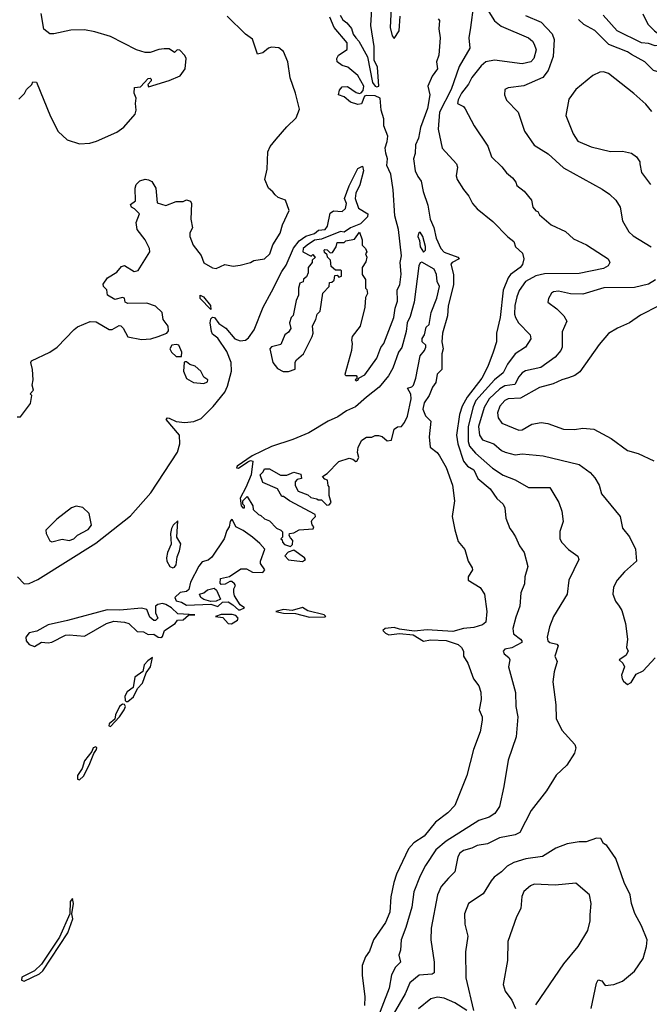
# Model space of a CAD drawing. Extents: x 1245432 to 1420865, y 606325 to 671314.
# Tile 164 of 256: x 1320960 to 1324600, y 638091 to 643789. Entities that reach past the tile are written whole.
import ezdxf

# ---------------------------------------------------------------- set-up
doc = ezdxf.new("R2010")
doc.units = 0

msp = doc.modelspace()

# ---------------------------------------------------------------- linework, layer by layer
at = {"layer": '0CON20XD'}
for points in [[(1322812.5, 643815), (1322827.7, 643787.7), (1322851.9, 643771.9), (1322878.8, 643738.8), (1322888.5, 643705), (1322904.3, 643684.3), (1322920.8, 643665), (1322970.8, 643575), (1322999.8, 643425), (1323015, 643404.7), (1323025, 643400), (1323035.9, 643405), (1323029.3, 643515), (1323009.5, 643555), (1323010, 643635), (1322990, 643755), (1323010, 644075)], [(1323115, 644010), (1323102.5, 643745), (1323114, 643695), (1323125, 643680), (1323153.8, 643725), (1323159.3, 643810.7)], [(1323583.1, 643875), (1323566.4, 643745), (1323557.6, 643685), (1323563.4, 643625), (1323500.8, 643519.2), (1323454, 643385), (1323386.2, 643255), (1323380, 643155), (1323403.1, 643045), (1323485.6, 642955), (1323490.6, 642935), (1323482.9, 642885), (1323488.6, 642865), (1323525, 642806.2), (1323557.5, 642767.5), (1323578.6, 642725), (1323605, 642694.2), (1323695, 642621.2), (1323782.4, 642532.4), (1323816.1, 642506.1), (1323826.9, 642475), (1323867.2, 642437.2), (1323874.4, 642405), (1323866.7, 642373.3), (1323852.6, 642355), (1323797.9, 642315), (1323783.8, 642296.2), (1323755.9, 642224.1), (1323737.9, 642065), (1323716.2, 641975), (1323717.1, 641925), (1323698, 641865), (1323667.3, 641782.7), (1323631.6, 641715), (1323546.8, 641605), (1323517.8, 641552.2), (1323503.3, 641505), (1323486.1, 641385), (1323493.2, 641335), (1323525.8, 641235), (1323548.8, 641205), (1323586, 641185), (1323609.3, 641135), (1323679.6, 641075), (1323718.1, 641018.1), (1323754.6, 640985), (1323765.8, 640964.2), (1323770.8, 640905), (1323793.3, 640845), (1323807, 640827), (1323827.2, 640797.2), (1323848.8, 640745), (1323876.2, 640706.2), (1323897.5, 640625), (1323880, 640565), (1323878.6, 640525), (1323856.9, 640473.1), (1323852.3, 640395), (1323828, 640332), (1323811.8, 640265), (1323815.9, 640235), (1323855.3, 640205), (1323863.4, 640195), (1323862.8, 640185), (1323806.2, 640153.8), (1323764.4, 640145.6), (1323755.5, 640135), (1323760.1, 640120.1), (1323787.9, 640097.9), (1323794.6, 640085), (1323785.5, 640045), (1323825.6, 639895), (1323829.1, 639815), (1323839.6, 639755), (1323831.2, 639638.8), (1323783.6, 639503.6), (1323759.3, 639350.7), (1323734.1, 639235.9), (1323706.2, 639195), (1323675, 639174.1), (1323615, 639155.4), (1323426.6, 639035), (1323365.6, 638984.4), (1323305.9, 638894.1), (1323275, 638834.4), (1323238.7, 638741.3), (1323226.3, 638653.7), (1323192.5, 638535), (1323164.7, 638465), (1323162.5, 638405), (1323151.5, 638375), (1323161.5, 638335), (1323132.8, 638305), (1323109.1, 638260.9), (1323095.3, 638185.3), (1323020.7, 637989.3)], [(1320945, 641490), (1320965, 641490), (1321021.7, 641568.3), (1321030, 641615), (1321020, 641625), (1321040, 641645), (1321032.5, 641675), (1321037.5, 641705), (1321033.8, 641765), (1321023.3, 641805), (1321027.5, 641815), (1321134.2, 641865.8), (1321175.7, 641894.3), (1321275, 641996.2), (1321295, 642011.2), (1321367, 642043), (1321401.7, 642041.7), (1321477, 641997), (1321495, 641996.7), (1321535, 642020), (1321545, 642016.7), (1321558.8, 642005), (1321585, 641954), (1321665, 641938), (1321717.7, 641942.3), (1321760, 641955), (1321810, 641975), (1321820.7, 641989.3), (1321818.8, 642015), (1321790, 642055), (1321783.3, 642095), (1321745, 642132), (1321695, 642148.5), (1321585, 642147.5), (1321570, 642155), (1321565, 642177.5), (1321555, 642182.5), (1321510.8, 642170.8), (1321467.5, 642195), (1321463.3, 642225), (1321443.8, 642245), (1321442, 642258), (1321467.5, 642295), (1321522.3, 642327.7), (1321549.3, 642360.7), (1321565.9, 642365.9), (1321621.4, 642331.4), (1321645, 642338.6), (1321712.9, 642445), (1321711.2, 642465), (1321685.7, 642515.7), (1321638.8, 642575), (1321633.3, 642615), (1321652.5, 642665), (1321624.3, 642694.3), (1321606.4, 642703.6), (1321600.8, 642719.2), (1321629.3, 642740.7), (1321626.7, 642815), (1321633.8, 642835), (1321655, 642856.7), (1321685, 642866.7), (1321705, 642862.5), (1321723, 642853), (1321746.2, 642815), (1321755, 642730), (1321805, 642713.3), (1321865, 642736.7), (1321905, 642737.5), (1321925, 642746.7), (1321948.3, 642738.3), (1321953.3, 642725), (1321950, 642635), (1321958.8, 642585), (1321943.3, 642555), (1321943.8, 642535), (1321963.3, 642485), (1322010, 642425), (1322025, 642382.5), (1322075, 642353.3), (1322095, 642350), (1322145, 642373.3), (1322195, 642363.3), (1322235, 642368.8), (1322295, 642383.8), (1322314.4, 642395.6), (1322375, 642404.5), (1322406.2, 642435), (1322423.4, 642486.6), (1322465, 642554.4), (1322478.4, 642601.6), (1322517.5, 642685), (1322496.7, 642745), (1322455, 642761.2), (1322436.7, 642775), (1322424, 642794), (1322397.5, 642815), (1322376.7, 642865), (1322391.2, 642925), (1322394, 643025), (1322408.8, 643055), (1322443, 643097), (1322505, 643170), (1322559.1, 643220.9), (1322577.6, 643272.4), (1322554.4, 643365), (1322523.2, 643453.2), (1322510, 643545), (1322485, 643606), (1322457.3, 643627.3), (1322415, 643631.2), (1322397.5, 643625), (1322365, 643596.7), (1322335, 643590), (1322305.9, 643675.9), (1322265, 643706), (1322159.1, 643809.1)], [(1320955, 643330), (1320988.3, 643361.7), (1321000, 643385), (1321030, 643415), (1321035, 643430), (1321057, 643427), (1321138.3, 643228.3), (1321182.6, 643142.6), (1321233.6, 643093.6), (1321305, 643070.6), (1321365, 643074.5), (1321403.8, 643086.2), (1321521.2, 643138.8), (1321562.3, 643167.7), (1321627.7, 643242.3), (1321633.8, 643265), (1321630, 643305), (1321632.5, 643335), (1321622.5, 643365), (1321623, 643397), (1321658.3, 643401.7), (1321701.7, 643448.3), (1321715, 643450), (1321720, 643445), (1321720, 643435), (1321700, 643415), (1321705, 643400), (1321825, 643436.7), (1321886.7, 643465), (1321916.2, 643505), (1321923.3, 643565), (1321915, 643582.5), (1321885, 643612.5), (1321870, 643615), (1321855, 643600), (1321825, 643620), (1321795, 643620), (1321765, 643617.5), (1321715, 643600), (1321685, 643598.8), (1321635, 643614), (1321485, 643691.4), (1321395, 643718.9), (1321335, 643730), (1321255, 643728.6), (1321157, 643707), (1321135, 643707.5), (1321100, 643735), (1321083.3, 643825)], [(1323673.1, 643835), (1323705, 643783.6), (1323742.8, 643752.8), (1323900.8, 643685), (1323924.6, 643665), (1323935, 643647.8), (1323945.9, 643615), (1323932, 643565), (1323914.4, 643545), (1323865.2, 643534.8)], [(1323883.8, 643813.8), (1323975, 643774.3), (1324038, 643708), (1324050.5, 643675), (1324045, 643576.7), (1324015.4, 643494.6), (1323984.6, 643455.4), (1323875, 643406), (1323784.1, 643395.9), (1323764.1, 643385.9), (1323762, 643355), (1323775, 643323.3), (1323841.2, 643255), (1323879.2, 643145), (1323935, 643064), (1324015, 643012.2), (1324105, 642932.2), (1324328.3, 642808.3), (1324369.3, 642779.3), (1324405.8, 642745), (1324431.4, 642705), (1324445.7, 642625), (1324482.1, 642562.1), (1324507.8, 642537.8), (1324611.9, 642475)], [(1324905, 643810.8), (1324935.5, 643785.5), (1325015, 643757.5), (1325055.8, 643735), (1325082.7, 643692.7), (1325112, 643662), (1325130, 643615), (1325128, 643592), (1325115, 643589.2), (1325051.7, 643601.7), (1325025, 643598.9), (1324895, 643498.5), (1324845, 643495.4), (1324795, 643514.4), (1324751.7, 643518.3), (1324685, 643478.6), (1324625, 643495.4), (1324575, 643545.4), (1324497.8, 643587.8), (1324475, 643602.5), (1324366.3, 643646.3), (1324286.1, 643726.1), (1324221.7, 643761.7), (1324190.1, 643790.1)], [(1324562.9, 643822.9), (1324592.6, 643762.6), (1324629.6, 643725), (1324655, 643704.7), (1324694.3, 643694.3), (1324695.8, 643675), (1324685, 643653.5), (1324665, 643642), (1324635, 643638.3), (1324595, 643652.3), (1324555, 643655.8), (1324414.6, 643725), (1324332.5, 643815)], [(1322415.9, 642214.1), (1322475, 642332), (1322501.3, 642368.7), (1322543.6, 642466.4), (1322575, 642510), (1322615, 642535.8), (1322665, 642552), (1322688.3, 642571.7), (1322726.2, 642575), (1322738.8, 642595), (1322755, 642670), (1322775, 642682.5), (1322825, 642680), (1322843, 642697), (1322848.8, 642725), (1322837.5, 642755), (1322865, 642827.5), (1322915, 642928), (1322941.7, 642941.7), (1322947.5, 642915), (1322925.8, 642834.2), (1322903.3, 642785), (1322900, 642755), (1322919.3, 642699.3), (1322972.5, 642665), (1322970.7, 642649.3), (1322931.2, 642608.8), (1322872.5, 642585), (1322835, 642560), (1322815, 642563.3), (1322705, 642520), (1322665, 642512.5), (1322621.2, 642485), (1322598.8, 642465), (1322597.5, 642445), (1322645, 642420), (1322655, 642430), (1322661.7, 642421.7), (1322670, 642415), (1322651.7, 642398.3), (1322650, 642385), (1322627.5, 642355), (1322627.5, 642325), (1322618.3, 642301.7), (1322601.7, 642288.3), (1322598.3, 642271.7), (1322580, 642265), (1322572.5, 642235), (1322572.5, 642195), (1322557.5, 642165), (1322541.7, 642078.3), (1322530, 642065), (1322520, 642035), (1322527, 642003), (1322515, 641980), (1322492.5, 641965), (1322470, 641910), (1322415, 641896.7), (1322406.7, 641885), (1322423.3, 641805), (1322450.7, 641770.7), (1322483, 641753), (1322515, 641752.5), (1322552.5, 641767.5), (1322553.3, 641806.7), (1322560, 641820), (1322600, 641855), (1322650, 641955), (1322656.7, 641975), (1322653, 642017), (1322672.5, 642055), (1322680, 642085), (1322697, 642103), (1322713, 642207), (1322750, 642245), (1322751.7, 642268.3), (1322765, 642270), (1322778.3, 642281.7), (1322781.7, 642308.3), (1322795, 642310), (1322805, 642300), (1322820, 642305), (1322820, 642335), (1322815, 642340), (1322785, 642340), (1322761.7, 642361.7), (1322757, 642397), (1322740, 642415), (1322738.3, 642428.3), (1322721.7, 642441.7), (1322720, 642455), (1322725, 642460), (1322737, 642457), (1322755, 642440), (1322768.3, 642441.7), (1322790, 642475), (1322795, 642500), (1322835, 642500), (1322845, 642510), (1322895, 642520), (1322925, 642560), (1322940, 642515), (1322940, 642485), (1322960, 642465), (1322967.5, 642445), (1322960, 642435), (1322967.5, 642415), (1322961.7, 642388.3), (1322940, 642355), (1322940, 642315), (1322960, 642285), (1322960, 642235), (1322967, 642227), (1322970, 642205), (1322958.3, 642181.7), (1322956.2, 642125), (1322928.8, 642015), (1322882.5, 641955), (1322877.5, 641935), (1322882.5, 641915), (1322878.8, 641875), (1322840, 641735), (1322845, 641730), (1322905, 641730), (1322910, 641725), (1322908.3, 641711.7), (1322900, 641705), (1322905, 641700), (1322915, 641703.3), (1322922.5, 641717.5), (1322955, 641733.6), (1323025, 641831.1), (1323047.4, 641892.6), (1323065.6, 641915), (1323122.3, 642065), (1323130.8, 642119.2), (1323145, 642161.2), (1323143.1, 642225), (1323158.2, 642255), (1323165.7, 642315.7), (1323160, 642385), (1323167.2, 642422.8), (1323149.7, 642575), (1323129.1, 642655), (1323119.4, 642805), (1323106.5, 642895), (1323083.3, 642945), (1323085.5, 642984.5), (1323076, 643016), (1323072.7, 643047.3), (1323085, 643083.8), (1323087.5, 643115), (1323066, 643175), (1323064.7, 643215), (1323049.1, 643265), (1323043.1, 643335), (1323015, 643348.9), (1322965, 643351.3), (1322954, 643346), (1322936.7, 643303.3), (1322915, 643298.8), (1322872.1, 643312.1), (1322835, 643342), (1322802.9, 643355), (1322808.6, 643381.4), (1322825, 643400), (1322855, 643402), (1322905, 643367.5), (1322925, 643362.3), (1322935, 643365.6), (1322945, 643379.4), (1322948.9, 643405), (1322915, 643466.4), (1322856.7, 643515), (1322825, 643523.8), (1322796.2, 643545), (1322793.8, 643565), (1322803.3, 643585), (1322853.6, 643616.4), (1322854, 643655), (1322778.6, 643745), (1322753.8, 643803.8)], [(1323380, 643795), (1323387.5, 643785), (1323383, 643737), (1323391.2, 643685), (1323383.3, 643585), (1323370, 643545), (1323376.2, 643505), (1323345, 643462.5), (1323320, 643405), (1323332, 643355), (1323318.2, 643275), (1323277.5, 643165), (1323265.7, 643104.3), (1323248.8, 643065), (1323245.9, 643014.1), (1323236.4, 642983.6), (1323246.2, 642915), (1323261.2, 642881.2), (1323281.2, 642855), (1323292, 642795), (1323319.4, 642715), (1323334, 642635), (1323355, 642586.7), (1323367.5, 642525), (1323394, 642465), (1323415, 642444.5), (1323493.8, 642415), (1323501.2, 642405), (1323460, 642385), (1323453.6, 642375), (1323468.1, 642315), (1323467.5, 642255), (1323437, 642133), (1323433.8, 642075), (1323403.8, 641975), (1323400, 641925), (1323407.5, 641885), (1323401.2, 641855), (1323400, 641765), (1323373, 641737), (1323365, 641690), (1323346.7, 641663.3), (1323327.5, 641615), (1323298.3, 641571.7), (1323291.2, 641535), (1323306.2, 641496.2), (1323336.7, 641465), (1323326.7, 641375), (1323334, 641315), (1323373.3, 641285), (1323388, 641265), (1323425, 641197.5), (1323462, 641095), (1323473.3, 641005), (1323461.2, 640915), (1323476.1, 640836.1)], [(1323865.2, 643534.8), (1323705, 643555.8), (1323654.4, 643545.6), (1323627.9, 643522.1), (1323574.7, 643455), (1323554, 643416), (1323514.7, 643365), (1323494.6, 643325), (1323491.2, 643305), (1323525, 643286.2), (1323535, 643273.3), (1323587.1, 643175), (1323666.5, 643056.5), (1323688.6, 642995), (1323748.3, 642938.3), (1323775, 642902.5), (1323808.8, 642875), (1323828.8, 642848.8), (1323835, 642830), (1323876.2, 642796.2), (1323918.8, 642745), (1323927.5, 642705), (1323945, 642682.5), (1323955, 642680), (1323965, 642660), (1324033, 642603), (1324115, 642563.8), (1324161.1, 642521.1), (1324236.6, 642486.6), (1324335, 642423.6), (1324362.3, 642405), (1324371.3, 642385), (1324363.2, 642365), (1324335, 642348.7), (1324195, 642319.7), (1323995, 642318.5), (1323945, 642306.8), (1323883.6, 642275), (1323848.7, 642221.3), (1323833.7, 642186.3), (1323823.1, 642135), (1323821.7, 642085), (1323825.9, 642065), (1323843.3, 642035), (1323911.4, 641965), (1323915, 641943.3), (1323885, 641894.3), (1323823.8, 641856.2), (1323779.8, 641795), (1323754.7, 641745), (1323705, 641704.8), (1323597.2, 641585), (1323581.6, 641548.4), (1323553.3, 641435), (1323552.4, 641347.6), (1323561.4, 641321.4), (1323595, 641280.8), (1323693.3, 641193.3), (1323755, 641154.1), (1323825, 641125.5), (1323902, 641082), (1324025, 641081.2), (1324077.5, 640995), (1324094.3, 640944.3), (1324101.2, 640885), (1324082.3, 640827.7), (1324082.5, 640785), (1324093.5, 640763.5), (1324132.8, 640722.8), (1324186.2, 640685), (1324192.5, 640665), (1324134.3, 640545), (1324125.6, 640465), (1324045.6, 640335), (1324022.2, 640275), (1324009.4, 640215), (1324013.8, 640195), (1324025.3, 640185.3), (1324065, 640176), (1324072.7, 640165), (1324053.8, 640105), (1324068, 640075), (1324050, 640015), (1324043, 639957), (1324059.4, 639825), (1324062.5, 639745), (1324095, 639677.5), (1324169.4, 639595), (1324175.6, 639575), (1324168, 639545), (1324123.8, 639475), (1324062.1, 639417.9), (1324005, 639326.2), (1323917.9, 639212.1), (1323851.4, 639085), (1323825, 639072.3), (1323734.7, 639055.3), (1323665, 639020.4), (1323605, 639010.5), (1323575, 638994.4), (1323525, 638980.8), (1323505.5, 638965), (1323493.3, 638945), (1323475, 638858), (1323438.8, 638821.2), (1323396.7, 638773.2), (1323375.8, 638724.2), (1323338.7, 638531.3), (1323336.9, 638465), (1323357.2, 638335), (1323356.3, 638273.7), (1323344.1, 638265.9), (1323270, 638260), (1323215.4, 638215), (1323188.7, 638151.3), (1323098.3, 637995)], [(1324615, 643257.5), (1324579.7, 643299.7), (1324511.5, 643361.5), (1324365, 643477.8), (1324335, 643486.7), (1324315, 643485.6), (1324272.9, 643467.1), (1324175, 643385.8), (1324135, 643330), (1324116.9, 643235), (1324159.1, 643129.1), (1324186, 643086), (1324265, 643053.8), (1324375, 643027.1), (1324445, 643027.8), (1324497.1, 643017.1), (1324526.2, 642996.2), (1324545, 642966.2), (1324545.6, 642955.6), (1324554.3, 642905), (1324607.1, 642835)], [(1323295, 642444), (1323306, 642455), (1323305.9, 642475.9), (1323290, 642535), (1323275, 642560), (1323265, 642551.2), (1323261.8, 642535), (1323272.3, 642512.3), (1323275.8, 642475), (1323295, 642444)], [(1322525, 640740), (1322537, 640753), (1322540, 640775), (1322525, 640790), (1322517.5, 640805), (1322520, 640815), (1322545, 640820), (1322575, 640837.5), (1322657.5, 640842.5), (1322660, 640855), (1322650, 640865), (1322647.5, 640885), (1322650, 640895), (1322670, 640915), (1322667.5, 640925), (1322520, 641005), (1322485, 641030), (1322475, 641030), (1322450, 641075), (1322365, 641110), (1322350, 641155), (1322368.3, 641171.7), (1322375, 641190), (1322405, 641190), (1322467, 641153), (1322505, 641152.5), (1322545, 641170), (1322585, 641160), (1322590, 641135), (1322565, 641127.5), (1322552.5, 641115), (1322553, 641093), (1322570.7, 641060.7), (1322625, 641040), (1322643.6, 641023.6), (1322677, 641017), (1322685, 641010), (1322705, 641010), (1322735, 640980), (1322748.3, 640981.7), (1322760, 640995), (1322750, 641035), (1322750, 641085), (1322743, 641093), (1322740, 641125), (1322725, 641130), (1322710, 641145), (1322736.7, 641163.3), (1322805, 641232.5), (1322865, 641252.5), (1322886.7, 641246.7), (1322903, 641233), (1322910, 641235), (1322920, 641255), (1322912.5, 641285), (1322917.5, 641315), (1322937.5, 641355), (1322965, 641373.3), (1322995, 641373.3), (1323015, 641382.5), (1323035, 641383.3), (1323055, 641376.7), (1323085, 641352.5), (1323110, 641355), (1323125, 641420), (1323145, 641432.5), (1323167.5, 641435), (1323185, 641457.5), (1323201.2, 641495), (1323224.2, 641595.8), (1323222.3, 641622.3), (1323203, 641657), (1323226.4, 641663.6), (1323237.5, 641675), (1323251.2, 641715), (1323276.1, 641843.9), (1323300, 641875), (1323307.5, 641895), (1323307.5, 641905), (1323287.5, 641925), (1323286.7, 641945), (1323300, 641965), (1323310.9, 642009.1), (1323327.5, 642025), (1323338, 642095), (1323371.4, 642178.6), (1323388, 642245), (1323374.3, 642275), (1323370.5, 642315), (1323355.5, 642345), (1323285, 642386.2), (1323275, 642382.9), (1323268, 642365), (1323240.8, 642155), (1323217.8, 642072.2), (1323200.9, 642035), (1323195.2, 641985), (1323168.5, 641891.5), (1323150.2, 641865), (1323117.1, 641772.9), (1323092.4, 641727.6), (1323038, 641662), (1322965, 641604.3), (1322901.2, 641548.8), (1322850, 641525), (1322799.3, 641490.7), (1322743.9, 641465), (1322632.4, 641397.6), (1322540, 641360), (1322415, 641319.4), (1322304.2, 641265), (1322217.5, 641205), (1322212.5, 641195), (1322225, 641193.3), (1322279.3, 641230.7), (1322295, 641237.5), (1322307.5, 641235), (1322297.5, 641155), (1322268.1, 641081.9), (1322235, 641020), (1322240, 640975), (1322250, 640965), (1322260, 640965), (1322260, 640975), (1322250, 640985), (1322250, 641005), (1322275, 641030), (1322307.5, 640975), (1322310, 640955), (1322340, 640925), (1322355, 640920), (1322375, 640900), (1322405, 640890), (1322445, 640847.5), (1322470, 640835), (1322480, 640825), (1322480, 640795), (1322470, 640785), (1322478.3, 640778.3), (1322480, 640765), (1322491.7, 640751.7), (1322525, 640740)], [(1324636.4, 642283.6), (1324595, 642259.5), (1324515, 642239.6), (1324336.6, 642236.6), (1324215, 642200.5), (1324145, 642203.5), (1324075, 642217.3), (1324045.8, 642214.2), (1324035, 642206.2), (1324016.7, 642175), (1324013.3, 642155), (1324065, 642115.8), (1324105.8, 642075), (1324122.5, 642045), (1324096.7, 641983.3), (1324096.1, 641895), (1324088.8, 641875), (1324055, 641835.4), (1323972.7, 641777.3), (1323885, 641756.8), (1323865, 641745.9), (1323845, 641722.7), (1323821.9, 641678.1), (1323765, 641670.2), (1323735, 641653.7), (1323675.2, 641595), (1323644.6, 641545.4), (1323613.5, 641435), (1323617.9, 641385), (1323635, 641357.7), (1323700.5, 641335), (1323745, 641296.2), (1323766, 641286), (1323825, 641271.5), (1323865, 641276.7), (1323985.9, 641265.9), (1324193.8, 641215), (1324258.6, 641168.6), (1324285, 641138), (1324310.6, 641095), (1324323.8, 641045), (1324430.8, 640915), (1324445.7, 640845.7), (1324485, 640796.7), (1324521.2, 640725), (1324526.2, 640655), (1324456.8, 640593.2), (1324415, 640546.2), (1324394, 640505), (1324390, 640465), (1324404.1, 640424.1), (1324426, 640396), (1324440.5, 640370.5), (1324462, 640295), (1324473.8, 640205), (1324469.2, 640155), (1324478.8, 640135), (1324465, 640109.2), (1324426.7, 640085), (1324446.7, 640065), (1324456.2, 640045), (1324440, 639995), (1324442.5, 639975), (1324450.7, 639960.7), (1324475, 639942.5), (1324495, 639952.5), (1324525, 640002.5), (1324565, 640021.2), (1324634.2, 640095.8)], [(1320946.4, 640565), (1320985, 640523.5), (1321015, 640526.8), (1321065, 640549.2), (1321399.5, 640760.5), (1321601.1, 640918.9), (1321718, 641052), (1321872.6, 641287.4), (1321885.5, 641335), (1321883.6, 641385), (1321806.5, 641475), (1321815, 641484.4), (1321825, 641483.1), (1321865, 641464), (1321915, 641457.9), (1321966.2, 641463.8), (1322008.3, 641481.7), (1322079.4, 641550.6), (1322146.2, 641633.8), (1322162.1, 641667.9), (1322184.1, 641755), (1322183.3, 641805), (1322158.2, 641868.2), (1322106.2, 641946.2), (1322075, 641970), (1322068, 641985), (1322061.2, 642035), (1322065, 642058.6), (1322075, 642067.5), (1322086.5, 642066.5), (1322110.5, 642030.5), (1322151.4, 642005), (1322203.3, 641943.3), (1322235, 641930), (1322265, 641934.3), (1322282.1, 641947.9), (1322314.6, 641995.4), (1322368.2, 642125), (1322415.9, 642214.1)], [(1322065, 642111.2), (1322003.5, 642175), (1322004.2, 642195.8), (1322022, 642185), (1322062.5, 642135), (1322065, 642111.2)], [(1324655, 642133.6), (1324550.2, 642079.8), (1324485, 642034.4), (1324416.7, 642005), (1324365, 641972.5), (1324310, 641910), (1324197.8, 641752.2), (1324169.6, 641730.4), (1324133.8, 641716.2), (1324093.8, 641705), (1324045, 641681.8), (1323965, 641661.6), (1323855, 641599.5), (1323785, 641595.2), (1323765, 641585.9), (1323735, 641553.3), (1323722.5, 641515), (1323725.5, 641485), (1323746.7, 641455), (1323845, 641412.9), (1323865, 641415.5), (1323921.6, 641448.4), (1323975, 641457.2), (1324012.7, 641452.7), (1324105, 641418.8), (1324167.9, 641417.9), (1324215, 641425.5), (1324279.3, 641419.3), (1324378.8, 641365), (1324475, 641295.7), (1324535, 641277.8), (1324626.6, 641236.6)], [(1321895, 641840), (1321897.5, 641865), (1321880, 641905), (1321865, 641910), (1321840, 641905), (1321827.5, 641885), (1321837.5, 641865), (1321865, 641840), (1321895, 641840)], [(1322025, 641683.3), (1322045, 641694), (1322046.7, 641705), (1322025, 641720), (1322006.7, 641755), (1321975, 641783.3), (1321943, 641793), (1321925, 641810), (1321915, 641810), (1321910, 641805), (1321907.5, 641755), (1321925, 641713.3), (1321965, 641690), (1322025, 641683.3)], [(1321145, 640766.7), (1321205, 640782.5), (1321245, 640774.3), (1321272, 640785), (1321293.4, 640806.6), (1321355, 640838.9), (1321375, 640863.3), (1321361.7, 640931.7), (1321325, 640965.8), (1321285.9, 640974.1), (1321260, 640965), (1321175, 640898.8), (1321110, 640835), (1321112, 640815), (1321135, 640772.5), (1321145, 640766.7)], [(1321845, 640616.9), (1321855, 640620.5), (1321865.2, 640634.8), (1321869.7, 640680.3), (1321884.4, 640715), (1321891.5, 640755), (1321867.5, 640795), (1321875, 640890), (1321847, 640863), (1321837.5, 640845), (1321832.5, 640815), (1321836.4, 640753.6), (1321813.6, 640706.4), (1321808.8, 640675), (1321811.2, 640655), (1321828, 640625), (1321845, 640616.9)], [(1322235, 640374.2), (1322260, 640385), (1322235, 640402.5), (1322202.5, 640455), (1322197.5, 640475), (1322197.5, 640495), (1322207.5, 640515), (1322202.5, 640525), (1322187, 640537), (1322175, 640537.5), (1322147, 640523), (1322125, 640520), (1322118.3, 640528.3), (1322120, 640555), (1322173.6, 640566.4), (1322238.3, 640611.7), (1322271.7, 640611.7), (1322305, 640592.5), (1322365, 640590), (1322377.5, 640605), (1322353, 640643), (1322352.5, 640655), (1322376.7, 640725), (1322348.5, 640758.5), (1322305, 640793.8), (1322252.5, 640832.5), (1322210, 640855), (1322190, 640895), (1322185, 640897.5), (1322177.5, 640885), (1322171.2, 640855), (1322157, 640833), (1322142.5, 640785), (1322071.1, 640678.9), (1322049.1, 640660.9), (1322015, 640652.5), (1321995, 640627.1), (1321948.1, 640535), (1321938.3, 640491.7), (1321925, 640480), (1321887.1, 640475), (1321857.3, 640445), (1321865.3, 640425.3), (1321895, 640419.2), (1321925, 640401.8), (1322065, 640407.5), (1322105, 640393.1), (1322132.5, 640417.5), (1322165, 640420), (1322192.7, 640402.7), (1322224.2, 640374.2), (1322235, 640374.2)], [(1323476.1, 640836.1), (1323495, 640770), (1323533.6, 640723.6), (1323552.5, 640655), (1323576.4, 640616.4), (1323577.5, 640605), (1323552.5, 640565), (1323552.5, 640545), (1323623, 640503), (1323648, 640465), (1323660, 640365), (1323655, 640303.3), (1323635, 640286.2), (1323585, 640272), (1323526.7, 640266.7), (1323465, 640247.8), (1323315, 640258.9), (1323241.3, 640251.3), (1323155, 640261.2), (1323125, 640270.8), (1323073.4, 640266.6), (1323060, 640255), (1323075, 640239.2), (1323095, 640230), (1323155, 640236.7), (1323235, 640229.4), (1323295, 640193.1), (1323335, 640200.5), (1323425, 640196.4), (1323495, 640173.5), (1323515, 640155.8), (1323525.7, 640135), (1323526, 640105), (1323550.8, 640065), (1323583.3, 639975), (1323614.2, 639934.2), (1323626.6, 639896.6), (1323627.1, 639855), (1323616.7, 639795), (1323633.3, 639755), (1323633.8, 639735), (1323622.7, 639667.3), (1323583.8, 639565), (1323545.8, 639415), (1323475, 639241.2), (1323435, 639199.2), (1323364.5, 639145.5), (1323297.5, 639065), (1323238, 639025), (1323208.7, 638991.3), (1323139.2, 638845), (1323122.5, 638795), (1323106.6, 638713.4), (1323099.3, 638625), (1323074.7, 638565.3), (1323005.3, 638464.7), (1322981.7, 638398.3), (1322960, 638365), (1322940, 638315), (1322939.5, 638259.5), (1322956, 638135), (1322953.8, 638085)], [(1322595, 640653.3), (1322612.5, 640665), (1322607.5, 640675), (1322545, 640720), (1322513, 640707), (1322493, 640687), (1322515, 640662.5), (1322595, 640653.3)], [(1322065, 640422.5), (1322024.2, 640434.2), (1322007.5, 640445), (1322000, 640465), (1322025, 640472.5), (1322045, 640490), (1322085, 640500), (1322097, 640487), (1322120, 640435), (1322095, 640423.3), (1322065, 640422.5)], [(1321045, 640162.5), (1321085, 640186.7), (1321125, 640182.5), (1321145, 640187.5), (1321225, 640226.7), (1321245, 640230), (1321335, 640222.5), (1321462.5, 640295), (1321505, 640308), (1321565, 640303.3), (1321590, 640295), (1321638.3, 640248.3), (1321675, 640246.7), (1321701.7, 640231.7), (1321735, 640232.5), (1321760, 640215), (1321776.4, 640213.6), (1321785, 640220), (1321797.5, 640255), (1321858.8, 640295), (1321872.5, 640315), (1321905, 640316.2), (1321936.2, 640343.8), (1321972.5, 640345), (1321875, 640351.2), (1321837.5, 640385), (1321805.6, 640405), (1321785, 640410.2), (1321758.6, 640405), (1321745.5, 640395), (1321745, 640357.5), (1321758, 640325), (1321745, 640312), (1321735, 640312.5), (1321711.5, 640331.5), (1321694.4, 640375), (1321665, 640383.9), (1321538.8, 640371.2), (1321465, 640373.3), (1321237.1, 640312.9), (1321125, 640286.5), (1321059.2, 640250.8), (1321015, 640240.8), (1320996, 640215), (1320998, 640195), (1321015, 640173.8), (1321045, 640162.5)], [(1322185, 640293.1), (1322218.8, 640315), (1322223.8, 640325), (1322210.3, 640340.3), (1322187.6, 640347.6), (1322125, 640347.1), (1322092.5, 640335), (1322135, 640328.8), (1322165, 640295.7), (1322185, 640293.1)], [(1322635, 640332.2), (1322725, 640334), (1322730, 640335), (1322720, 640345), (1322625, 640367.5), (1322595, 640387.5), (1322535, 640370), (1322485, 640376.2), (1322440, 640365), (1322484.3, 640354.3), (1322555, 640352.5), (1322635, 640332.2)], [(1321575, 639842.5), (1321585, 639843.3), (1321618.6, 639871.4), (1321640.8, 639919.2), (1321669.5, 639950.5), (1321691.2, 640008.8), (1321715.8, 640045), (1321728.3, 640098.3), (1321700.7, 640079.3), (1321680, 640055), (1321672.5, 640017.5), (1321625.7, 639984.3), (1321616.2, 639923.8), (1321580.4, 639899.6), (1321568.6, 639875), (1321570, 639850), (1321575, 639842.5)], [(1321485, 639698.8), (1321537.5, 639755), (1321564, 639795), (1321572, 639815), (1321566.7, 639826.7), (1321555, 639828), (1321537.5, 639815), (1321514.5, 639765.5), (1321509.5, 639740.5), (1321476.7, 639715), (1321475, 639702.5), (1321485, 639698.8)], [(1321305, 639389.2), (1321328.1, 639411.9), (1321361.8, 639475), (1321388, 639542), (1321403.3, 639565), (1321405.5, 639575.5), (1321400.5, 639580.5), (1321384.8, 639575.2), (1321376.7, 639553.3), (1321335, 639499.2), (1321320.5, 639455), (1321293.9, 639415), (1321294.5, 639394.5), (1321305, 639389.2)], [(1324265, 638067.5), (1324295, 638212.5), (1324305, 638232.5), (1324325, 638227.5), (1324345, 638200), (1324394.2, 638205.8), (1324445, 638224.4), (1324515, 638282), (1324564.6, 638355.4), (1324584, 638425), (1324586.9, 638465), (1324554.4, 638545), (1324515.9, 638615.9), (1324497.1, 638675), (1324489.4, 638725), (1324455.8, 638795), (1324406.2, 638935), (1324355, 639010), (1324335, 639022.5), (1324320.8, 639050.8), (1324295, 639052.5), (1324235, 639030.8), (1324195, 639031.1), (1324125, 639019.5), (1324060, 638995), (1323983.1, 638946.9), (1323886.4, 638933.6), (1323817.4, 638912.6), (1323779.1, 638890.9), (1323745, 638856.9), (1323702.7, 638827.3), (1323685, 638805.7), (1323639.2, 638730.8), (1323555, 638674), (1323532.5, 638615), (1323532.7, 638555), (1323550.5, 638485), (1323538, 638395), (1323539.1, 638245), (1323583.8, 638055)], [(1323945, 638087.5), (1324105.8, 638325), (1324188.9, 638425), (1324245, 638518), (1324259.2, 638575), (1324258.5, 638608.5), (1324264.2, 638675), (1324254.5, 638724.5), (1324175, 638791.5), (1324055, 638780.9), (1323935, 638786.2), (1323912.9, 638777.1), (1323875, 638744), (1323864, 638715), (1323856.5, 638645), (1323832.2, 638597.8), (1323782.7, 638455), (1323780.6, 638345), (1323755.8, 638205), (1323767.3, 638167.3), (1323806.2, 638115), (1323825.8, 638065.8)], [(1320985, 638224.5), (1321075, 638268.1), (1321094.4, 638285), (1321237.7, 638505), (1321266.9, 638585), (1321260.8, 638615), (1321270.9, 638675), (1321265, 638704), (1321252.5, 638685), (1321249.2, 638615), (1321189.9, 638480.1), (1321086.8, 638323.2), (1321045, 638283.9), (1320972.2, 638247.8), (1320969.8, 638229.8), (1320985, 638224.5)], [(1323545, 638055.4), (1323475, 638098.8), (1323415, 638127.1), (1323375, 638132.1), (1323337.4, 638122.6), (1323265.5, 638065)]]:
    msp.add_lwpolyline(points, dxfattribs=at)

doc.saveas('drawing.dxf')
